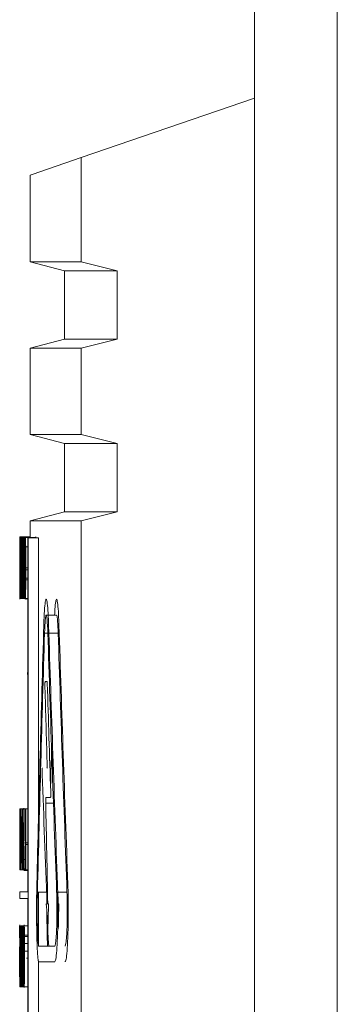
# Model space of a CAD drawing. Header units: inches. Extents: x 2934 to 6866, y 422 to 3136.
# Tile 55 of 84: x 6495 to 6504, y 1439 to 1467. Entities that reach past the tile are written whole.
import ezdxf

# ---------------------------------------------------------------- set-up
doc = ezdxf.new("R2010")
doc.units = ezdxf.units.IN
doc.header["$MEASUREMENT"] = 0
doc.layers.add('PWR_0400HP', color=7, linetype='Continuous')

# ---------------------------------------------------------------- blocks, each defined once
blk = doc.blocks.new('SS06 350-468 SIDE')
at = {"color": 7, "linetype": 'Continuous', "lineweight": 15}
for p, q in [((8335.733, 7926.41), (8335.733, 7449.91)), ((8338.133, 7926.41), (8338.133, 7449.91)), ((8343.148, 7491.92), (8338.133, 7493.647)), ((8343.148, 7488.902), (8343.148, 7491.92)), ((8344.633, 7488.902), (8344.633, 7491.409)), ((8342.11, 7488.642), (8343.148, 7488.902)), ((8343.148, 7488.902), (8344.633, 7488.902)), ((8343.633, 7488.642), (8344.633, 7488.902)), ((8342.11, 7486.663), (8342.11, 7488.642)), ((8342.11, 7488.642), (8343.633, 7488.642)), ((8343.633, 7486.663), (8343.633, 7488.642)), ((8343.148, 7486.402), (8342.11, 7486.663)), ((8342.11, 7486.663), (8343.633, 7486.663)), ((8344.633, 7486.402), (8343.633, 7486.663)), ((8343.148, 7483.902), (8343.148, 7486.402)), ((8343.148, 7486.402), (8344.633, 7486.402)), ((8344.633, 7483.902), (8344.633, 7486.402)), ((8342.11, 7483.642), (8343.148, 7483.902)), ((8343.148, 7483.902), (8344.633, 7483.902)), ((8343.633, 7483.642), (8344.633, 7483.902)), ((8342.11, 7481.663), (8342.11, 7483.642)), ((8342.11, 7483.642), (8343.633, 7483.642)), ((8343.633, 7481.663), (8343.633, 7483.642)), ((8343.148, 7481.402), (8342.11, 7481.663)), ((8342.11, 7481.663), (8343.633, 7481.663)), ((8343.148, 7448.826), (8343.148, 7481.402)), ((8343.148, 7481.402), (8344.633, 7481.402)), ((8344.633, 7481.402), (8343.633, 7481.663)), ((8344.633, 7480.939), (8344.633, 7481.402)), ((8344.392, 7480.902), (8344.392, 7472.631)), ((8344.692, 7480.902), (8344.392, 7480.902)), ((8344.468, 7480.911), (8344.473, 7480.939)), ((8344.472, 7480.905), (8344.468, 7480.938)), ((8344.473, 7480.939), (8344.477, 7480.91)), ((8344.495, 7480.902), (8344.495, 7480.916)), ((8344.495, 7480.916), (8344.502, 7480.916)), ((8344.514, 7480.902), (8344.514, 7480.916)), ((8344.795, 7480.916), (8344.514, 7480.916)), ((8344.626, 7480.912), (8344.627, 7480.939)), ((8344.927, 7480.939), (8344.627, 7480.939)), ((8344.692, 7447.902), (8344.692, 7480.902)), ((8344.692, 7480.902), (8344.698, 7480.902)), ((8344.698, 7480.902), (8344.698, 7470.652)), ((8344.795, 7480.916), (8344.795, 7479.152)), ((8344.802, 7480.916), (8344.795, 7480.916)), ((8344.814, 7480.916), (8344.802, 7480.916)), ((8344.814, 7480.916), (8344.814, 7479.738)), ((8344.82, 7480.916), (8344.814, 7480.916)), ((8344.82, 7479.152), (8344.82, 7480.916)), ((8344.826, 7480.916), (8344.82, 7480.916)), ((8344.826, 7480.916), (8344.826, 7479.152)), ((8344.831, 7480.916), (8344.826, 7480.916)), ((8344.846, 7480.916), (8344.831, 7480.916)), ((8344.831, 7479.45), (8344.831, 7480.916)), ((8344.852, 7480.916), (8344.846, 7480.916)), ((8344.864, 7480.916), (8344.852, 7480.916)), ((8344.868, 7480.916), (8344.864, 7480.916)), ((8344.879, 7480.916), (8344.868, 7480.916)), ((8344.888, 7480.916), (8344.879, 7480.916)), ((8344.879, 7480.916), (8344.879, 7479.152)), ((8344.911, 7480.916), (8344.888, 7480.916)), ((8344.911, 7480.916), (8344.911, 7479.152)), ((8344.915, 7480.916), (8344.911, 7480.916)), ((8344.922, 7480.916), (8344.919, 7480.916)), ((8344.922, 7479.152), (8344.922, 7480.916)), ((8344.931, 7480.916), (8344.93, 7480.916)), ((8344.933, 7480.916), (8344.932, 7480.916)), ((8344.773, 7480.641), (8344.698, 7480.641)), ((8344.879, 7480.618), (8344.866, 7480.618)), ((8344.883, 7480.618), (8344.886, 7480.618)), ((8344.883, 7480.183), (8344.883, 7480.618)), ((8344.901, 7480.206), (8344.901, 7480.618)), ((8344.914, 7479.152), (8344.914, 7480.563)), ((8344.92, 7480.563), (8344.92, 7479.152)), ((8344.801, 7479.152), (8344.801, 7480.302)), ((8344.763, 7480.035), (8344.698, 7480.035)), ((8344.721, 7479.977), (8344.698, 7479.977)), ((8344.736, 7479.977), (8344.721, 7479.977)), ((8344.826, 7480.195), (8344.82, 7480.195)), ((8344.853, 7480.195), (8344.831, 7480.195)), ((8344.879, 7480.206), (8344.863, 7480.206)), ((8344.886, 7480.183), (8344.883, 7480.183)), ((8344.909, 7480.206), (8344.901, 7480.206)), ((8344.918, 7480.023), (8344.917, 7480.023)), ((8344.92, 7480.023), (8344.919, 7480.023)), ((8344.93, 7480.034), (8344.922, 7480.034)), ((8344.923, 7480.023), (8344.922, 7480.023)), ((8344.932, 7480.206), (8344.931, 7480.206)), ((8344.933, 7480.206), (8344.932, 7480.206)), ((8344.795, 7479.738), (8344.698, 7479.738)), ((8344.757, 7479.69), (8344.698, 7479.69)), ((8344.782, 7479.69), (8344.764, 7479.69)), ((8344.795, 7479.69), (8344.788, 7479.69)), ((8344.808, 7479.738), (8344.801, 7479.738)), ((8344.808, 7479.69), (8344.801, 7479.69)), ((8344.826, 7479.69), (8344.82, 7479.69)), ((8344.855, 7479.69), (8344.831, 7479.69)), ((8344.855, 7479.879), (8344.855, 7479.152)), ((8344.86, 7479.152), (8344.86, 7479.876)), ((8344.879, 7479.69), (8344.86, 7479.69)), ((8344.883, 7479.885), (8344.884, 7479.885)), ((8344.883, 7479.152), (8344.883, 7479.885)), ((8344.911, 7479.69), (8344.883, 7479.69)), ((8344.915, 7479.69), (8344.914, 7479.69)), ((8344.846, 7479.45), (8344.831, 7479.45)), ((8344.846, 7479.152), (8344.846, 7479.45)), ((8344.769, 7479.152), (8344.698, 7479.152)), ((8344.728, 7479.129), (8344.725, 7479.141)), ((8344.767, 7479.129), (8344.764, 7479.15)), ((8344.795, 7479.152), (8344.773, 7479.152)), ((8344.795, 7479.152), (8344.801, 7479.152)), ((8344.814, 7479.152), (8344.801, 7479.152)), ((8344.814, 7479.152), (8344.82, 7479.152)), ((8344.826, 7479.152), (8344.82, 7479.152)), ((8344.826, 7479.152), (8344.846, 7479.152)), ((8344.855, 7479.152), (8344.846, 7479.152)), ((8344.855, 7479.152), (8344.86, 7479.152)), ((8344.879, 7479.152), (8344.86, 7479.152)), ((8344.879, 7479.152), (8344.883, 7479.152)), ((8344.891, 7479.152), (8344.883, 7479.152)), ((8344.891, 7479.152), (8344.896, 7479.152)), ((8344.911, 7479.152), (8344.896, 7479.152)), ((8344.911, 7479.152), (8344.914, 7479.152)), ((8344.916, 7479.152), (8344.918, 7479.152)), ((8344.92, 7479.152), (8344.922, 7479.152)), ((8344.931, 7479.152), (8344.932, 7479.152)), ((8344.166, 7478.665), (8343.866, 7478.665)), ((8344.088, 7478.145), (8343.818, 7478.145)), ((8344.213, 7478.145), (8344.118, 7478.145)), ((8344.71, 7477.007), (8344.698, 7477.007)), ((8344.698, 7476.845), (8344.698, 7476.845)), ((8344.138, 7476.745), (8344.196, 7476.745)), ((8344.179, 7473.222), (8343.955, 7473.222)), ((8344.173, 7473.379), (8344.039, 7473.379)), ((8344.757, 7473.052), (8344.698, 7473.052)), ((8344.757, 7473.052), (8344.757, 7471.288)), ((8344.773, 7473.052), (8344.757, 7473.052)), ((8344.83, 7473.052), (8344.773, 7473.052)), ((8344.807, 7473.055), (8344.811, 7473.075)), ((8344.811, 7473.075), (8344.816, 7473.039)), ((8344.835, 7473.052), (8344.83, 7473.052)), ((8344.849, 7473.052), (8344.835, 7473.052)), ((8344.858, 7473.052), (8344.849, 7473.052)), ((8344.849, 7473.052), (8344.849, 7471.288)), ((8344.897, 7473.052), (8344.858, 7473.052)), ((8344.897, 7473.052), (8344.897, 7471.288)), ((8344.9, 7473.052), (8344.897, 7473.052)), ((8344.9, 7472.364), (8344.9, 7473.052)), ((8344.906, 7473.052), (8344.9, 7473.052)), ((8344.909, 7473.052), (8344.906, 7473.052)), ((8344.906, 7473.052), (8344.906, 7472.364)), ((8344.909, 7471.288), (8344.909, 7473.052)), ((8344.928, 7473.052), (8344.909, 7473.052)), ((8344.928, 7473.052), (8344.928, 7471.288)), ((8344.929, 7473.052), (8344.928, 7473.052)), ((8344.931, 7473.052), (8344.929, 7473.052)), ((8344.931, 7471.288), (8344.931, 7473.052)), ((8344.931, 7473.052), (8344.931, 7473.052)), ((8344.931, 7473.052), (8344.931, 7471.874)), ((8344.931, 7473.052), (8344.932, 7473.052)), ((8344.932, 7473.052), (8344.932, 7472.754)), ((8344.764, 7472.319), (8344.764, 7472.754)), ((8344.764, 7472.754), (8344.77, 7472.754)), ((8344.854, 7471.586), (8344.854, 7472.754)), ((8344.854, 7472.754), (8344.856, 7472.754)), ((8344.931, 7471.288), (8344.931, 7472.754)), ((8344.931, 7472.754), (8344.931, 7472.754)), ((8344.932, 7472.754), (8344.932, 7471.288)), ((8344.932, 7472.754), (8344.932, 7472.754)), ((8344.77, 7472.319), (8344.764, 7472.319)), ((8344.906, 7472.364), (8344.9, 7472.364)), ((8344.929, 7471.288), (8344.929, 7472.438)), ((8344.757, 7472.067), (8344.698, 7472.067)), ((8344.757, 7472.021), (8344.698, 7472.021)), ((8344.764, 7471.288), (8344.764, 7472.021)), ((8344.764, 7472.021), (8344.766, 7472.021)), ((8344.799, 7472.067), (8344.815, 7472.067)), ((8344.824, 7472.067), (8344.815, 7472.067)), ((8344.836, 7472.067), (8344.829, 7472.067)), ((8344.849, 7472.067), (8344.841, 7472.067)), ((8344.897, 7472.067), (8344.854, 7472.067)), ((8344.9, 7472.067), (8344.906, 7472.067)), ((8344.9, 7471.288), (8344.9, 7472.067)), ((8344.906, 7472.067), (8344.906, 7471.288)), ((8344.914, 7472.067), (8344.909, 7472.067)), ((8344.914, 7472.067), (8344.92, 7472.067)), ((8344.837, 7471.975), (8344.828, 7471.975)), ((8344.776, 7471.586), (8344.764, 7471.586)), ((8344.82, 7471.586), (8344.785, 7471.586)), ((8344.839, 7471.586), (8344.826, 7471.586)), ((8344.827, 7471.677), (8344.838, 7471.677)), ((8344.849, 7471.586), (8344.844, 7471.586)), ((8344.858, 7471.586), (8344.854, 7471.586)), ((8344.897, 7471.586), (8344.858, 7471.586)), ((8344.906, 7471.586), (8344.9, 7471.586)), ((8344.914, 7471.586), (8344.909, 7471.586)), ((8344.92, 7471.586), (8344.914, 7471.586)), ((8344.757, 7471.288), (8344.698, 7471.288)), ((8344.811, 7471.265), (8344.698, 7471.265)), ((8344.757, 7471.288), (8344.764, 7471.288)), ((8344.78, 7471.288), (8344.764, 7471.288)), ((8344.78, 7471.288), (8344.789, 7471.288)), ((8344.818, 7471.288), (8344.789, 7471.288)), ((8344.818, 7471.288), (8344.824, 7471.288)), ((8344.841, 7471.288), (8344.824, 7471.288)), ((8344.841, 7471.288), (8344.846, 7471.288)), ((8344.849, 7471.288), (8344.846, 7471.288)), ((8344.849, 7471.288), (8344.858, 7471.288)), ((8344.897, 7471.288), (8344.858, 7471.288)), ((8344.897, 7471.288), (8344.9, 7471.288)), ((8344.906, 7471.288), (8344.9, 7471.288)), ((8344.906, 7471.288), (8344.909, 7471.288)), ((8344.928, 7471.288), (8344.909, 7471.288)), ((8344.928, 7471.288), (8344.929, 7471.288)), ((8344.931, 7471.288), (8344.929, 7471.288)), ((8344.931, 7471.288), (8344.931, 7471.288)), ((8344.932, 7471.288), (8344.931, 7471.288)), ((8344.931, 7471.288), (8344.931, 7471.288)), ((8343.863, 7470.64), (8343.563, 7470.64)), ((8344.419, 7470.64), (8344.151, 7470.64)), ((8344.392, 7470.64), (8344.392, 7469.129)), ((8344.698, 7470.652), (8344.933, 7470.652)), ((8344.933, 7470.452), (8344.933, 7470.652)), ((8343.819, 7470.303), (8343.798, 7470.303)), ((8343.826, 7470.303), (8343.819, 7470.303)), ((8344.098, 7470.303), (8344.119, 7470.303)), ((8344.144, 7470.28), (8344.142, 7470.452)), ((8344.933, 7470.452), (8344.698, 7470.452)), ((8344.698, 7470.452), (8344.698, 7458.802)), ((8344.802, 7469.666), (8344.698, 7469.666)), ((8344.834, 7469.666), (8344.825, 7469.666)), ((8344.825, 7469.666), (8344.825, 7467.902)), ((8344.843, 7469.666), (8344.834, 7469.666)), ((8344.851, 7469.666), (8344.843, 7469.666)), ((8344.877, 7469.666), (8344.851, 7469.666)), ((8344.851, 7467.902), (8344.851, 7469.666)), ((8344.877, 7469.666), (8344.877, 7467.902)), ((8344.881, 7469.666), (8344.877, 7469.666)), ((8344.887, 7469.666), (8344.881, 7469.666)), ((8344.893, 7469.666), (8344.889, 7469.666)), ((8344.889, 7469.666), (8344.889, 7468.488)), ((8344.893, 7467.902), (8344.893, 7469.666)), ((8344.918, 7469.666), (8344.909, 7469.666)), ((8344.909, 7469.666), (8344.909, 7467.902)), ((8344.918, 7469.368), (8344.918, 7469.666)), ((8344.924, 7469.666), (8344.924, 7467.902)), ((8344.927, 7469.666), (8344.924, 7469.666)), ((8344.932, 7469.666), (8344.932, 7467.902)), ((8344.932, 7469.37), (8344.932, 7469.666)), ((8344.932, 7469.666), (8344.932, 7469.666)), ((8344.932, 7469.666), (8344.933, 7469.666)), ((8344.933, 7469.37), (8344.933, 7469.666)), ((8344.793, 7469.391), (8344.698, 7469.391)), ((8344.793, 7469.355), (8344.698, 7469.355)), ((8344.791, 7469.155), (8344.698, 7469.155)), ((8344.813, 7469.155), (8344.798, 7469.155)), ((8344.825, 7469.391), (8344.817, 7469.391)), ((8344.825, 7469.355), (8344.817, 7469.355)), ((8344.825, 7469.155), (8344.819, 7469.155)), ((8344.831, 7467.902), (8344.831, 7469.313)), ((8344.831, 7469.155), (8344.831, 7469.155)), ((8344.842, 7469.391), (8344.835, 7469.391)), ((8344.842, 7469.355), (8344.835, 7469.355)), ((8344.841, 7469.155), (8344.836, 7469.155)), ((8344.846, 7469.313), (8344.846, 7467.902)), ((8344.846, 7469.155), (8344.846, 7469.155)), ((8344.877, 7469.391), (8344.851, 7469.391)), ((8344.877, 7469.355), (8344.851, 7469.355)), ((8344.877, 7469.155), (8344.851, 7469.155)), ((8344.889, 7469.391), (8344.883, 7469.391)), ((8344.889, 7469.355), (8344.883, 7469.355)), ((8344.889, 7469.155), (8344.885, 7469.155)), ((8344.909, 7469.391), (8344.893, 7469.391)), ((8344.909, 7469.355), (8344.893, 7469.355)), ((8344.909, 7469.155), (8344.893, 7469.155)), ((8344.911, 7469.368), (8344.918, 7469.368)), ((8344.911, 7468.956), (8344.911, 7469.368)), ((8344.924, 7469.155), (8344.911, 7469.155)), ((8344.924, 7469.391), (8344.918, 7469.391)), ((8344.925, 7468.933), (8344.925, 7469.368)), ((8344.925, 7469.368), (8344.926, 7469.368)), ((8344.928, 7469.155), (8344.925, 7469.155)), ((8344.933, 7467.902), (8344.933, 7469.313)), ((8344.379, 7469.08), (8343.919, 7469.08)), ((8344.79, 7468.933), (8344.698, 7468.933)), ((8344.814, 7468.933), (8344.796, 7468.933)), ((8344.825, 7468.933), (8344.82, 7468.933)), ((8344.832, 7468.933), (8344.831, 7468.933)), ((8344.84, 7468.933), (8344.837, 7468.933)), ((8344.846, 7468.933), (8344.845, 7468.933)), ((8344.877, 7468.933), (8344.851, 7468.933)), ((8344.881, 7467.902), (8344.881, 7469.052)), ((8344.882, 7468.933), (8344.881, 7468.933)), ((8344.889, 7468.933), (8344.886, 7468.933)), ((8344.909, 7468.933), (8344.893, 7468.933)), ((8344.918, 7468.956), (8344.911, 7468.956)), ((8344.918, 7468.681), (8344.918, 7468.956)), ((8344.924, 7468.933), (8344.918, 7468.933)), ((8344.926, 7468.933), (8344.925, 7468.933)), ((8344.379, 7468.618), (8343.919, 7468.618)), ((8344.392, 7468.65), (8344.392, 7464.082)), ((8344.723, 7468.727), (8344.698, 7468.727)), ((8344.738, 7468.727), (8344.723, 7468.727)), ((8344.911, 7468.681), (8344.918, 7468.681)), ((8344.911, 7468.2), (8344.911, 7468.681)), ((8344.925, 7467.902), (8344.925, 7468.635)), ((8344.925, 7468.635), (8344.925, 7468.635)), ((8344.918, 7468.2), (8344.911, 7468.2)), ((8344.918, 7467.902), (8344.918, 7468.2)), ((8344.802, 7467.902), (8344.698, 7467.902)), ((8344.825, 7467.902), (8344.805, 7467.902)), ((8344.825, 7467.902), (8344.831, 7467.902)), ((8344.836, 7467.902), (8344.841, 7467.902)), ((8344.846, 7467.902), (8344.851, 7467.902)), ((8344.877, 7467.902), (8344.851, 7467.902)), ((8344.877, 7467.902), (8344.881, 7467.902)), ((8344.889, 7467.902), (8344.881, 7467.902)), ((8344.889, 7467.902), (8344.893, 7467.902)), ((8344.909, 7467.902), (8344.893, 7467.902)), ((8344.909, 7467.902), (8344.918, 7467.902)), ((8344.924, 7467.902), (8344.918, 7467.902)), ((8344.924, 7467.902), (8344.925, 7467.902)), ((8344.928, 7467.902), (8344.925, 7467.902)), ((8344.928, 7467.902), (8344.929, 7467.902)), ((8344.932, 7467.902), (8344.929, 7467.902)), ((8344.932, 7467.902), (8344.933, 7467.902))]:
    blk.add_line(p, q, dxfattribs=at)
at = {"color": 7, "linetype": 'Continuous', "lineweight": 15, "flags": 128}
blk.add_lwpolyline([(8343.148, 7491.92), (8344.098, 7491.593), (8344.573, 7491.43), (8344.633, 7491.409)], dxfattribs=at)
at = {"color": 7, "linetype": 'Continuous', "lineweight": 15}
for centre, major_axis, ratio, start_param, end_param in [((7799.933, 7457.697), (0, 1058.793), 0.514737, 4.733208, 4.734321), ((7799.933, 7461.827), (0, 1072.969), 0.507937, 4.729214, 4.730181), ((7799.933, 7462.723), (0, 1055.905), 0.516145, 4.728937, 4.729619), ((7799.933, 7499.027), (0, 1138.055), 0.478887, 4.695841, 4.696474), ((7799.933, 7497.429), (0, 1075.56), 0.506713, 4.696068, 4.697035), ((7799.933, 7459.087), (0, 2741.806), 0.198774, 4.719903, 4.72035), ((7799.933, 7499.906), (0, 2690.447), 0.202569, 4.704875, 4.705331), ((7799.933, 7475.61), (0, 1722.745), 0.316356, 4.714445, 4.715469), ((7799.933, 7476.512), (0, 1723.864), 0.31615, 4.714187, 4.714944), ((7799.933, 7481.889), (0, 1745.133), 0.312297, 4.71082, 4.711831), ((7799.933, 7482.892), (0, 1825.174), 0.298602, 4.710591, 4.711306), ((7799.933, 7457.894), (0, 2734.014), 0.199341, 4.720165, 4.720681), ((7799.933, 7498.636), (0, 2682.815), 0.203145, 4.705126, 4.705652), ((7799.933, 7457.222), (0, 1051.399), 0.518357, 4.733249, 4.734343), ((7799.933, 7466.659), (0, 1017.461), 0.535647, 4.724668, 4.725043), ((7799.933, 7467.336), (0, 1021.214), 0.533679, 4.723959, 4.724298), ((7799.633, 7530.662), (0, 943.755), 0.57748, 4.648993, 4.656959), ((7799.933, 7530.662), (0, 943.755), 0.57748, 4.648993, 4.656959), ((7799.933, 7430.597), (0, 943.755), 0.57748, 4.755076, 4.763037), ((7799.633, 7529.737), (0, 943.755), 0.57748, 4.649729, 4.657695), ((7799.933, 7529.737), (0, 943.755), 0.57748, 4.649729, 4.657695), ((7799.933, 7429.673), (0, 943.755), 0.57748, 4.755811, 4.763773), ((7799.933, 7528.886), (0, 963.787), 0.565478, 4.654943, 4.658201), ((7799.933, 7527.482), (0, 983.213), 0.554305, 4.658382, 4.660588), ((7799.633, 7429.673), (0, 943.755), 0.57748, 4.759071, 4.760237), ((7799.933, 7510.123), (0, 737.726), 0.738757, 4.658385, 4.663473), ((7799.933, 7548.474), (0, 1431.317), 0.380768, 4.657747, 4.659789), ((7799.933, 7504.565), (0, 1624.779), 0.33543, 4.691906, 4.692992), ((7799.933, 7442.365), (0, 1621.836), 0.336039, 4.730223, 4.731311), ((7799.933, 7469.147), (0, 1058.793), 0.514737, 4.714964, 4.716077), ((7799.933, 7505.046), (0, 1691.79), 0.322144, 4.69284, 4.693231), ((7799.933, 7440.226), (0, 1691.79), 0.322144, 4.731156, 4.731547), ((7799.933, 7468.537), (0, 1051.399), 0.518357, 4.715005, 4.716099), ((7799.933, 7447.205), (0, 1017.461), 0.535647, 4.736061, 4.736436), ((7799.933, 7447.84), (0, 1021.214), 0.533679, 4.735352, 4.73569), ((7799.933, 7505.092), (0, 1694.171), 0.321691, 4.692435, 4.692664), ((7799.933, 7440.272), (0, 1689.345), 0.32261, 4.73075, 4.73098), ((7799.633, 7548.474), (0, 1431.317), 0.380768, 4.657747, 4.657983), ((7799.633, 7397.893), (0, 1309.231), 0.416275, 4.767169, 4.767724), ((7799.933, 7397.893), (0, 1309.231), 0.416275, 4.767169, 4.767724), ((7799.933, 7494.694), (545, 0), 0.841751, 6.228405, 6.229991), ((7799.633, 7399.354), (0, 1624.779), 0.33543, 4.755318, 4.755677), ((7799.933, 7417.528), (0, 2741.806), 0.198774, 4.730959, 4.731406), ((7799.933, 7518.398), (0, 2690.447), 0.202569, 4.693819, 4.694275), ((7799.933, 7455.125), (0, 1058.793), 0.514737, 4.72501, 4.726123), ((7799.933, 7490.584), (0, 1621.836), 0.336039, 4.699235, 4.699491), ((7799.933, 7466.604), (0, 2690.447), 0.202569, 4.713396, 4.713527), ((7799.933, 7416.421), (0, 2734.014), 0.199341, 4.73122, 4.731736), ((7799.933, 7517.043), (0, 2682.815), 0.203145, 4.694071, 4.694597), ((7799.933, 7454.589), (0, 1051.399), 0.518357, 4.725051, 4.726145), ((7799.933, 7469.053), (0, 2734.014), 0.199341, 4.712073, 4.712389), ((7799.933, 7463.748), (0, 1017.461), 0.535647, 4.716472, 4.716847), ((7799.933, 7464.457), (0, 1021.214), 0.533679, 4.715763, 4.716101)]:
    blk.add_ellipse(centre, major_axis=major_axis, ratio=ratio, start_param=start_param, end_param=end_param, dxfattribs=at)
for points, knots in [([(8344.773, 7480.939), (8344.771, 7480.933), (8344.767, 7480.922), (8344.763, 7480.818), (8344.759, 7480.649), (8344.756, 7480.38), (8344.756, 7480.154), (8344.756, 7480.023)], [0, 0, 0, 0, 0.183983, 0.332088, 0.480092, 0.700495, 1, 1, 1, 1]), ([(8344.789, 7480.034), (8344.789, 7480.185), (8344.789, 7480.417), (8344.785, 7480.697), (8344.781, 7480.86), (8344.777, 7480.932), (8344.774, 7480.937), (8344.773, 7480.939)], [0, 0, 0, 0, 0.348544, 0.53734, 0.727129, 0.901802, 1, 1, 1, 1]), ([(8344.895, 7480.422), (8344.895, 7480.501), (8344.895, 7480.628), (8344.894, 7480.772), (8344.892, 7480.858), (8344.89, 7480.914), (8344.889, 7480.915), (8344.888, 7480.916)], [0, 0, 0, 0, 0.26705, 0.431953, 0.564266, 0.697137, 1, 1, 1, 1]), ([(8344.927, 7480.939), (8344.927, 7480.933), (8344.926, 7480.922), (8344.925, 7480.818), (8344.924, 7480.649), (8344.923, 7480.38), (8344.923, 7480.154), (8344.923, 7480.023)], [0, 0, 0, 0, 0.183893, 0.331981, 0.479984, 0.700436, 1, 1, 1, 1]), ([(8344.93, 7480.034), (8344.93, 7480.185), (8344.93, 7480.417), (8344.929, 7480.697), (8344.928, 7480.86), (8344.928, 7480.932), (8344.927, 7480.937), (8344.927, 7480.939)], [0, 0, 0, 0, 0.348581, 0.537372, 0.727169, 0.901831, 1, 1, 1, 1]), ([(8344.763, 7480.035), (8344.763, 7480.105), (8344.763, 7480.246), (8344.764, 7480.428), (8344.767, 7480.555), (8344.769, 7480.624), (8344.772, 7480.64), (8344.773, 7480.641), (8344.773, 7480.641)], [0, 0, 0, 0, 0.252186, 0.506801, 0.668949, 0.831634, 0.978003, 1, 1, 1, 1]), ([(8344.773, 7480.641), (8344.775, 7480.64), (8344.776, 7480.625), (8344.779, 7480.554), (8344.78, 7480.502), (8344.782, 7480.382), (8344.782, 7480.314), (8344.783, 7480.179), (8344.783, 7480.11), (8344.783, 7480.041)], [0, 0, 0, 0, 0.25, 0.25, 0.5, 0.5, 0.75, 0.75, 1, 1, 1, 1]), ([(8344.886, 7480.618), (8344.887, 7480.618), (8344.887, 7480.618), (8344.888, 7480.617), (8344.889, 7480.61), (8344.89, 7480.605)], [0, 0, 0, 0, 0.25045, 0.500932, 1, 1, 1, 1]), ([(8344.89, 7480.605), (8344.89, 7480.597), (8344.891, 7480.58), (8344.891, 7480.531), (8344.891, 7480.47), (8344.891, 7480.427), (8344.891, 7480.405)], [0, 0, 0, 0, 0.254912, 0.511825, 0.745717, 1, 1, 1, 1]), ([(8344.925, 7480.035), (8344.925, 7480.175), (8344.925, 7480.317), (8344.926, 7480.501), (8344.926, 7480.553), (8344.926, 7480.606), (8344.926, 7480.62), (8344.927, 7480.637), (8344.927, 7480.64), (8344.927, 7480.641)], [0, 0, 0, 0, 0.5, 0.5, 0.75, 0.75, 0.875, 0.875, 1, 1, 1, 1]), ([(8344.927, 7480.641), (8344.927, 7480.64), (8344.928, 7480.625), (8344.928, 7480.554), (8344.928, 7480.502), (8344.929, 7480.382), (8344.929, 7480.314), (8344.929, 7480.179), (8344.929, 7480.11), (8344.929, 7480.041)], [0, 0, 0, 0, 0.25, 0.25, 0.5, 0.5, 0.75, 0.75, 1, 1, 1, 1]), ([(8344.891, 7480.405), (8344.891, 7480.375), (8344.891, 7480.325), (8344.891, 7480.262), (8344.89, 7480.22), (8344.889, 7480.179), (8344.888, 7480.185), (8344.887, 7480.183), (8344.886, 7480.183)], [0, 0, 0, 0, 0.165673, 0.275941, 0.386209, 0.49658, 0.855834, 1, 1, 1, 1]), ([(8344.89, 7479.929), (8344.891, 7479.948), (8344.892, 7479.978), (8344.894, 7480.091), (8344.895, 7480.228), (8344.895, 7480.345), (8344.895, 7480.414), (8344.895, 7480.422)], [0, 0, 0, 0, 0.308511, 0.50595, 0.703328, 0.966108, 1, 1, 1, 1]), ([(8344.756, 7480.023), (8344.756, 7479.902), (8344.756, 7479.781), (8344.757, 7479.606), (8344.758, 7479.55), (8344.759, 7479.443), (8344.76, 7479.393), (8344.761, 7479.345)], [0, 0, 0, 0, 0.5, 0.5, 0.75, 0.75, 1, 1, 1, 1]), ([(8344.773, 7479.427), (8344.772, 7479.431), (8344.77, 7479.439), (8344.767, 7479.517), (8344.764, 7479.642), (8344.763, 7479.824), (8344.763, 7479.961), (8344.763, 7480.035)], [0, 0, 0, 0, 0.159772, 0.320868, 0.505482, 0.732796, 1, 1, 1, 1]), ([(8344.783, 7480.041), (8344.783, 7479.971), (8344.783, 7479.83), (8344.782, 7479.646), (8344.779, 7479.516), (8344.776, 7479.439), (8344.774, 7479.431), (8344.773, 7479.427)], [0, 0, 0, 0, 0.252243, 0.506762, 0.673863, 0.841644, 1, 1, 1, 1]), ([(8344.785, 7479.347), (8344.786, 7479.396), (8344.786, 7479.446), (8344.788, 7479.556), (8344.788, 7479.613), (8344.789, 7479.789), (8344.789, 7479.912), (8344.789, 7480.034)], [0, 0, 0, 0, 0.25, 0.25, 0.5, 0.5, 1, 1, 1, 1]), ([(8344.923, 7480.023), (8344.923, 7479.963), (8344.923, 7479.842), (8344.924, 7479.62), (8344.924, 7479.451), (8344.924, 7479.357), (8344.925, 7479.345)], [0, 0, 0, 0, 0.251518, 0.503527, 0.936771, 1, 1, 1, 1]), ([(8344.927, 7479.427), (8344.927, 7479.431), (8344.926, 7479.439), (8344.926, 7479.517), (8344.925, 7479.642), (8344.925, 7479.824), (8344.925, 7479.961), (8344.925, 7480.035)], [0, 0, 0, 0, 0.159712, 0.320728, 0.50531, 0.732656, 1, 1, 1, 1]), ([(8344.929, 7480.041), (8344.929, 7479.971), (8344.929, 7479.83), (8344.929, 7479.646), (8344.928, 7479.516), (8344.928, 7479.439), (8344.927, 7479.431), (8344.927, 7479.427)], [0, 0, 0, 0, 0.252266, 0.506803, 0.673891, 0.841655, 1, 1, 1, 1]), ([(8344.929, 7479.347), (8344.929, 7479.396), (8344.929, 7479.446), (8344.929, 7479.556), (8344.93, 7479.613), (8344.93, 7479.789), (8344.93, 7479.912), (8344.93, 7480.034)], [0, 0, 0, 0, 0.25, 0.25, 0.5, 0.5, 1, 1, 1, 1]), ([(8344.884, 7479.885), (8344.884, 7479.885), (8344.885, 7479.884), (8344.886, 7479.861), (8344.888, 7479.77), (8344.888, 7479.646), (8344.889, 7479.549), (8344.889, 7479.534)], [0, 0, 0, 0, 0.179758, 0.293546, 0.407385, 0.903317, 1, 1, 1, 1]), ([(8344.894, 7479.497), (8344.894, 7479.538), (8344.893, 7479.619), (8344.892, 7479.765), (8344.891, 7479.869), (8344.89, 7479.921), (8344.89, 7479.929)], [0, 0, 0, 0, 0.250965, 0.502068, 0.922063, 1, 1, 1, 1]), ([(8343.921, 7478.665), (8343.917, 7478.749), (8343.907, 7478.952), (8343.884, 7479.116), (8343.857, 7479.147), (8343.83, 7479.001), (8343.809, 7478.729), (8343.8, 7478.483), (8343.796, 7478.376)], [0, 0, 0, 0, 0.127029, 0.310173, 0.493544, 0.677051, 0.860525, 1, 1, 1, 1]), ([(8344.096, 7478.376), (8344.096, 7478.396), (8344.102, 7478.56), (8344.115, 7478.83), (8344.14, 7479.075), (8344.167, 7479.156), (8344.194, 7479.065), (8344.217, 7478.811), (8344.229, 7478.542), (8344.233, 7478.387), (8344.234, 7478.376)], [0, 0, 0, 0, 0.021654, 0.182419, 0.343404, 0.504611, 0.665948, 0.827261, 0.988422, 1, 1, 1, 1]), ([(8344.761, 7479.345), (8344.762, 7479.31), (8344.762, 7479.277), (8344.764, 7479.221), (8344.765, 7479.198), (8344.767, 7479.162), (8344.768, 7479.149), (8344.771, 7479.133), (8344.772, 7479.13), (8344.773, 7479.129)], [0, 0, 0, 0, 0.25, 0.25, 0.5, 0.5, 0.75, 0.75, 1, 1, 1, 1]), ([(8344.773, 7479.129), (8344.774, 7479.13), (8344.775, 7479.133), (8344.777, 7479.15), (8344.778, 7479.163), (8344.781, 7479.199), (8344.781, 7479.223), (8344.783, 7479.279), (8344.784, 7479.313), (8344.785, 7479.347)], [0, 0, 0, 0, 0.25, 0.25, 0.5, 0.5, 0.75, 0.75, 1, 1, 1, 1]), ([(8344.925, 7479.345), (8344.925, 7479.311), (8344.925, 7479.231), (8344.926, 7479.144), (8344.927, 7479.134), (8344.927, 7479.129)], [0, 0, 0, 0, 0.252655, 0.601461, 1, 1, 1, 1]), ([(8344.927, 7479.129), (8344.927, 7479.13), (8344.927, 7479.133), (8344.928, 7479.15), (8344.928, 7479.163), (8344.928, 7479.199), (8344.928, 7479.223), (8344.929, 7479.279), (8344.929, 7479.313), (8344.929, 7479.347)], [0, 0, 0, 0, 0.25, 0.25, 0.5, 0.5, 0.75, 0.75, 1, 1, 1, 1]), ([(8343.866, 7478.652), (8343.864, 7478.656), (8343.856, 7478.67), (8343.841, 7478.573), (8343.827, 7478.39), (8343.82, 7478.219), (8343.818, 7478.145)], [0, 0, 0, 0, 0.109577, 0.432207, 0.754779, 1, 1, 1, 1]), ([(8344.118, 7478.145), (8344.123, 7478.303), (8344.13, 7478.436), (8344.143, 7478.571), (8344.147, 7478.607), (8344.157, 7478.654), (8344.161, 7478.665), (8344.171, 7478.665), (8344.176, 7478.653), (8344.185, 7478.607), (8344.189, 7478.571), (8344.202, 7478.436), (8344.209, 7478.304), (8344.213, 7478.145)], [0, 0, 0, 0, 0.25, 0.25, 0.375, 0.375, 0.5, 0.5, 0.625, 0.625, 0.75, 0.75, 1, 1, 1, 1]), ([(8344.698, 7476.845), (8344.699, 7476.87), (8344.701, 7476.934), (8344.706, 7476.996), (8344.709, 7477.003), (8344.71, 7477.007)], [0, 0, 0, 0, 0.251862, 0.647457, 1, 1, 1, 1]), ([(8344.133, 7476.686), (8344.133, 7476.688), (8344.133, 7476.689), (8344.133, 7476.691), (8344.133, 7476.702), (8344.134, 7476.712), (8344.134, 7476.72), (8344.135, 7476.728), (8344.135, 7476.734), (8344.136, 7476.738), (8344.137, 7476.742), (8344.137, 7476.745), (8344.138, 7476.745)], [0.0004208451, 0.0004208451, 0.0004208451, 0.0004208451, 0.000427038, 0.000427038, 0.000427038, 0.0004658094, 0.0004658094, 0.0004658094, 0.0005046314, 0.0005046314, 0.0005046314, 0.0005424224, 0.0005424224, 0.0005424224, 0.0005424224]), ([(8344.196, 7476.745), (8344.196, 7476.745), (8344.197, 7476.745), (8344.198, 7476.74), (8344.2, 7476.72), (8344.201, 7476.69), (8344.202, 7476.658), (8344.202, 7476.624), (8344.202, 7476.596), (8344.202, 7476.579), (8344.202, 7476.573)], [0, 0, 0, 0, 0.004618, 0.167313, 0.329997, 0.492528, 0.654872, 0.756253, 0.918317, 1, 1, 1, 1]), ([(8344.143, 7474.236), (8344.143, 7474.236), (8344.142, 7474.237), (8344.141, 7474.245), (8344.139, 7474.268), (8344.138, 7474.301), (8344.137, 7474.339), (8344.137, 7474.376), (8344.138, 7474.398), (8344.138, 7474.407)], [0, 0, 0, 0, 0.055565, 0.218316, 0.381023, 0.543499, 0.705841, 0.867936, 1, 1, 1, 1]), ([(8344.276, 7474.236), (8344.276, 7474.236), (8344.277, 7474.235), (8344.278, 7474.231), (8344.28, 7474.211), (8344.281, 7474.182), (8344.282, 7474.149), (8344.282, 7474.115), (8344.282, 7474.082), (8344.281, 7474.061), (8344.281, 7474.052)], [0, 0, 0, 0, 0.004407, 0.157501, 0.310567, 0.463549, 0.616359, 0.711788, 0.864451, 1, 1, 1, 1]), ([(8344.039, 7473.379), (8344.039, 7473.379), (8344.038, 7473.379), (8344.036, 7473.388), (8344.035, 7473.411), (8344.033, 7473.444), (8344.033, 7473.482), (8344.033, 7473.519), (8344.033, 7473.541), (8344.034, 7473.551)], [0, 0, 0, 0, 0.055289, 0.217397, 0.379458, 0.541313, 0.702972, 0.8644, 1, 1, 1, 1]), ([(8344.173, 7473.379), (8344.173, 7473.379), (8344.174, 7473.378), (8344.175, 7473.374), (8344.177, 7473.354), (8344.178, 7473.324), (8344.179, 7473.292), (8344.179, 7473.258), (8344.179, 7473.236), (8344.179, 7473.223), (8344.179, 7473.222)], [0, 0, 0, 0, 0.00496, 0.179632, 0.354315, 0.528876, 0.703162, 0.812017, 0.986028, 1, 1, 1, 1]), ([(8344.786, 7472.558), (8344.786, 7472.636), (8344.786, 7472.764), (8344.784, 7472.907), (8344.782, 7472.994), (8344.778, 7473.049), (8344.775, 7473.051), (8344.773, 7473.052)], [0, 0, 0, 0, 0.267023, 0.431917, 0.564244, 0.697124, 1, 1, 1, 1]), ([(8344.869, 7472.152), (8344.869, 7472.26), (8344.869, 7472.479), (8344.868, 7472.752), (8344.865, 7472.924), (8344.863, 7473.015), (8344.861, 7473.048), (8344.859, 7473.05), (8344.858, 7473.052)], [0, 0, 0, 0, 0.25219, 0.506893, 0.647993, 0.759211, 0.870772, 1, 1, 1, 1]), ([(8344.77, 7472.754), (8344.771, 7472.754), (8344.772, 7472.753), (8344.774, 7472.753), (8344.776, 7472.746), (8344.777, 7472.741)], [0, 0, 0, 0, 0.250451, 0.500817, 1, 1, 1, 1]), ([(8344.777, 7472.741), (8344.777, 7472.733), (8344.778, 7472.716), (8344.779, 7472.667), (8344.78, 7472.606), (8344.78, 7472.563), (8344.78, 7472.541)], [0, 0, 0, 0, 0.254875, 0.511866, 0.745632, 1, 1, 1, 1]), ([(8344.856, 7472.754), (8344.857, 7472.754), (8344.857, 7472.753), (8344.859, 7472.752), (8344.86, 7472.744), (8344.86, 7472.738)], [0, 0, 0, 0, 0.250253, 0.500517, 1, 1, 1, 1]), ([(8344.86, 7472.738), (8344.861, 7472.726), (8344.862, 7472.703), (8344.863, 7472.616), (8344.865, 7472.436), (8344.865, 7472.278), (8344.865, 7472.165)], [0, 0, 0, 0, 0.157505, 0.315796, 0.512621, 1, 1, 1, 1]), ([(8344.78, 7472.541), (8344.78, 7472.511), (8344.78, 7472.461), (8344.779, 7472.398), (8344.778, 7472.356), (8344.776, 7472.314), (8344.773, 7472.32), (8344.771, 7472.319), (8344.77, 7472.319)], [0, 0, 0, 0, 0.165652, 0.27586, 0.386163, 0.496514, 0.855767, 1, 1, 1, 1]), ([(8344.777, 7472.065), (8344.778, 7472.083), (8344.781, 7472.113), (8344.784, 7472.227), (8344.786, 7472.364), (8344.786, 7472.48), (8344.786, 7472.55), (8344.786, 7472.558)], [0, 0, 0, 0, 0.308482, 0.505915, 0.703259, 0.96594, 1, 1, 1, 1]), ([(8344.766, 7472.021), (8344.767, 7472.02), (8344.768, 7472.02), (8344.77, 7471.997), (8344.772, 7471.906), (8344.774, 7471.782), (8344.775, 7471.685), (8344.775, 7471.669)], [0, 0, 0, 0, 0.179764, 0.293558, 0.407394, 0.90334, 1, 1, 1, 1]), ([(8344.785, 7471.633), (8344.784, 7471.674), (8344.783, 7471.755), (8344.781, 7471.901), (8344.779, 7472.004), (8344.777, 7472.057), (8344.777, 7472.065)], [0, 0, 0, 0, 0.250957, 0.501995, 0.922037, 1, 1, 1, 1]), ([(8344.865, 7472.165), (8344.865, 7472.094), (8344.865, 7471.951), (8344.864, 7471.778), (8344.863, 7471.665), (8344.862, 7471.613), (8344.86, 7471.587), (8344.859, 7471.586), (8344.858, 7471.586)], [0, 0, 0, 0, 0.251973, 0.506198, 0.613473, 0.720936, 0.829926, 1, 1, 1, 1]), ([(8344.858, 7471.288), (8344.86, 7471.292), (8344.862, 7471.298), (8344.865, 7471.396), (8344.867, 7471.549), (8344.869, 7471.807), (8344.869, 7472.024), (8344.869, 7472.152)], [0, 0, 0, 0, 0.203668, 0.340453, 0.476889, 0.691443, 1, 1, 1, 1]), ([(8343.538, 7470.871), (8343.537, 7470.835), (8343.53, 7470.652), (8343.524, 7470.28), (8343.526, 7469.768), (8343.538, 7469.295), (8343.56, 7468.918), (8343.588, 7468.665), (8343.609, 7468.633), (8343.619, 7468.618)], [0, 0, 0, 0, 0.038987, 0.199924, 0.360606, 0.521219, 0.681965, 0.843003, 1, 1, 1, 1]), ([(8343.919, 7468.618), (8343.908, 7468.634), (8343.888, 7468.668), (8343.859, 7468.927), (8343.838, 7469.31), (8343.825, 7469.787), (8343.824, 7470.299), (8343.831, 7470.663), (8343.837, 7470.841), (8343.838, 7470.871)], [0, 0, 0, 0, 0.161479, 0.322959, 0.484306, 0.645369, 0.806138, 0.966749, 1, 1, 1, 1]), ([(8344.436, 7470.871), (8344.439, 7470.728), (8344.444, 7470.489), (8344.445, 7470.057), (8344.442, 7469.614), (8344.432, 7469.164), (8344.415, 7468.824), (8344.397, 7468.644), (8344.384, 7468.625), (8344.379, 7468.618)], [0, 0, 0, 0, 0.149509, 0.25014, 0.410944, 0.571746, 0.732608, 0.893608, 1, 1, 1, 1]), ([(8343.563, 7470.64), (8343.56, 7470.533), (8343.554, 7470.32), (8343.554, 7469.961), (8343.561, 7469.624), (8343.574, 7469.342), (8343.593, 7469.149), (8343.609, 7469.084), (8343.617, 7469.081), (8343.619, 7469.08)], [0, 0, 0, 0, 0.160695, 0.321403, 0.482028, 0.642737, 0.803701, 0.964974, 1, 1, 1, 1]), ([(8343.919, 7469.08), (8343.912, 7469.092), (8343.897, 7469.115), (8343.878, 7469.294), (8343.863, 7469.559), (8343.855, 7469.889), (8343.854, 7470.244), (8343.858, 7470.496), (8343.862, 7470.619), (8343.863, 7470.64)], [0, 0, 0, 0, 0.161477, 0.322947, 0.484299, 0.645349, 0.806118, 0.966741, 1, 1, 1, 1]), ([(8344.419, 7470.64), (8344.421, 7470.541), (8344.424, 7470.376), (8344.425, 7470.076), (8344.423, 7469.77), (8344.416, 7469.458), (8344.404, 7469.223), (8344.391, 7469.098), (8344.382, 7469.085), (8344.379, 7469.08)], [0, 0, 0, 0, 0.149513, 0.250145, 0.410943, 0.571737, 0.732597, 0.893601, 1, 1, 1, 1]), ([(8344.126, 7469.08), (8344.129, 7469.162), (8344.138, 7469.365), (8344.143, 7469.73), (8344.144, 7469.989), (8344.145, 7470.081)], [0, 0, 0, 0, 0.304398, 0.753699, 1, 1, 1, 1]), ([(8344.079, 7469.08), (8344.079, 7469.08), (8344.085, 7469.08), (8344.095, 7469.123), (8344.109, 7469.302), (8344.117, 7469.484), (8344.119, 7469.608), (8344.119, 7469.622)], [0, 0, 0, 0, 0.009298, 0.325393, 0.641443, 0.957283, 1, 1, 1, 1]), ([(8344.805, 7469.689), (8344.804, 7469.683), (8344.801, 7469.672), (8344.796, 7469.568), (8344.793, 7469.399), (8344.79, 7469.13), (8344.79, 7468.904), (8344.79, 7468.773)], [0, 0, 0, 0, 0.183964, 0.332066, 0.480079, 0.700486, 1, 1, 1, 1]), ([(8344.82, 7468.784), (8344.82, 7468.935), (8344.82, 7469.167), (8344.817, 7469.447), (8344.813, 7469.61), (8344.809, 7469.682), (8344.806, 7469.687), (8344.805, 7469.689)], [0, 0, 0, 0, 0.34857, 0.537344, 0.727144, 0.90181, 1, 1, 1, 1]), ([(8344.929, 7469.172), (8344.929, 7469.251), (8344.929, 7469.378), (8344.929, 7469.522), (8344.928, 7469.608), (8344.928, 7469.664), (8344.927, 7469.665), (8344.927, 7469.666)], [0, 0, 0, 0, 0.267054, 0.431977, 0.564288, 0.697153, 1, 1, 1, 1]), ([(8344.929, 7469.689), (8344.929, 7469.683), (8344.93, 7469.673), (8344.93, 7469.566), (8344.931, 7469.469), (8344.931, 7469.402), (8344.931, 7469.393)], [0, 0, 0, 0, 0.366863, 0.662322, 0.957571, 1, 1, 1, 1]), ([(8344.796, 7468.785), (8344.796, 7468.855), (8344.796, 7468.996), (8344.798, 7469.178), (8344.8, 7469.305), (8344.802, 7469.374), (8344.804, 7469.39), (8344.805, 7469.391), (8344.806, 7469.391)], [0, 0, 0, 0, 0.252185, 0.506797, 0.668969, 0.831645, 0.978005, 1, 1, 1, 1]), ([(8344.806, 7469.391), (8344.807, 7469.387), (8344.809, 7469.379), (8344.811, 7469.307), (8344.813, 7469.205), (8344.814, 7469.033), (8344.814, 7468.889), (8344.814, 7468.791)], [0, 0, 0, 0, 0.166334, 0.334575, 0.478243, 0.647315, 1, 1, 1, 1]), ([(8344.926, 7469.368), (8344.926, 7469.368), (8344.927, 7469.368), (8344.927, 7469.367), (8344.927, 7469.36), (8344.927, 7469.355)], [0, 0, 0, 0, 0.250449, 0.50099, 1, 1, 1, 1]), ([(8344.928, 7469.155), (8344.928, 7469.125), (8344.928, 7469.075), (8344.928, 7469.012), (8344.928, 7468.97), (8344.927, 7468.929), (8344.927, 7468.935), (8344.926, 7468.933), (8344.926, 7468.933)], [0, 0, 0, 0, 0.165674, 0.275942, 0.386227, 0.496616, 0.855871, 1, 1, 1, 1]), ([(8344.927, 7469.355), (8344.928, 7469.347), (8344.928, 7469.33), (8344.928, 7469.281), (8344.928, 7469.22), (8344.928, 7469.177), (8344.928, 7469.155)], [0, 0, 0, 0, 0.25491, 0.51191, 0.745705, 1, 1, 1, 1]), ([(8344.927, 7468.679), (8344.928, 7468.698), (8344.928, 7468.728), (8344.929, 7468.841), (8344.929, 7468.978), (8344.929, 7469.095), (8344.929, 7469.164), (8344.929, 7469.172)], [0, 0, 0, 0, 0.308525, 0.505968, 0.703354, 0.966149, 1, 1, 1, 1]), ([(8344.79, 7468.773), (8344.79, 7468.713), (8344.79, 7468.592), (8344.791, 7468.37), (8344.793, 7468.201), (8344.794, 7468.107), (8344.795, 7468.095)], [0, 0, 0, 0, 0.251511, 0.50352, 0.936709, 1, 1, 1, 1]), ([(8344.806, 7468.177), (8344.805, 7468.178), (8344.804, 7468.181), (8344.803, 7468.2), (8344.802, 7468.214), (8344.8, 7468.27), (8344.799, 7468.322), (8344.797, 7468.503), (8344.796, 7468.646), (8344.796, 7468.785)], [0, 0, 0, 0, 0.125, 0.125, 0.25, 0.25, 0.5, 0.5, 1, 1, 1, 1]), ([(8344.814, 7468.791), (8344.814, 7468.721), (8344.814, 7468.58), (8344.813, 7468.396), (8344.811, 7468.266), (8344.808, 7468.189), (8344.806, 7468.181), (8344.806, 7468.177)], [0, 0, 0, 0, 0.252246, 0.506802, 0.673874, 0.841651, 1, 1, 1, 1]), ([(8344.816, 7468.097), (8344.817, 7468.148), (8344.819, 7468.284), (8344.82, 7468.526), (8344.82, 7468.708), (8344.82, 7468.784)], [0, 0, 0, 0, 0.252325, 0.686685, 1, 1, 1, 1]), ([(8344.925, 7468.635), (8344.926, 7468.635), (8344.926, 7468.634), (8344.926, 7468.6), (8344.926, 7468.563), (8344.927, 7468.487), (8344.927, 7468.446), (8344.927, 7468.365), (8344.927, 7468.325), (8344.927, 7468.284)], [0, 0, 0, 0, 0.25, 0.25, 0.5, 0.5, 0.75, 0.75, 1, 1, 1, 1]), ([(8344.929, 7468.247), (8344.929, 7468.288), (8344.929, 7468.369), (8344.928, 7468.515), (8344.928, 7468.619), (8344.928, 7468.671), (8344.927, 7468.679)], [0, 0, 0, 0, 0.250967, 0.502084, 0.922114, 1, 1, 1, 1]), ([(8344.795, 7468.095), (8344.795, 7468.061), (8344.797, 7467.981), (8344.801, 7467.894), (8344.804, 7467.884), (8344.806, 7467.879)], [0, 0, 0, 0, 0.252613, 0.601457, 1, 1, 1, 1]), ([(8344.806, 7467.879), (8344.807, 7467.881), (8344.809, 7467.887), (8344.813, 7467.949), (8344.815, 7468.048), (8344.816, 7468.097)], [0, 0, 0, 0, 0.25204, 0.626781, 1, 1, 1, 1])]:
    blk.add_open_spline(points, degree=3, knots=knots, dxfattribs=at)
blk.add_open_spline([(8344.734, 7479.161), (8344.732, 7479.138), (8344.73, 7479.131), (8344.728, 7479.129)], degree=3, dxfattribs=at)

msp = doc.modelspace()

# ---------------------------------------------------------------- block references
at = {"layer": 'PWR_0400HP', "xscale": -1}
msp.add_blockref('SS06 350-468 SIDE', (14839.945, -6028.564), dxfattribs=at)

doc.saveas('drawing.dxf')
